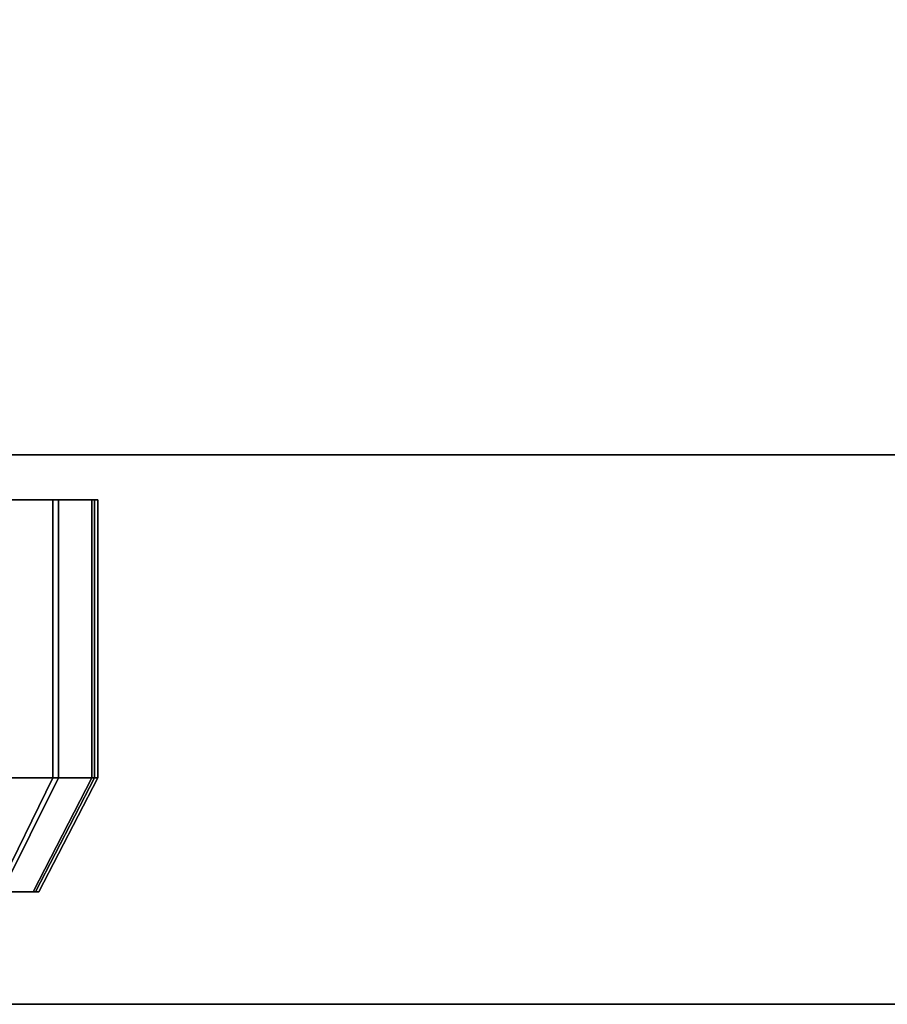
# Model space of a CAD drawing. Extents: x -17.9 to 18, y -14.2 to 13.3.
# Tile 20 of 61: x -1.5 to -0.3, y -13.3 to -11.9. Entities that reach past the tile are written whole.
import ezdxf

# ---------------------------------------------------------------- set-up
doc = ezdxf.new("R2010")
doc.units = 0
doc.layers.add('HDI8056C_KNOBS_-_2', color=252, linetype='CONTINUOUS')
doc.layers.add('RGM8058UC_-_BODY', color=252, linetype='CONTINUOUS')

msp = doc.modelspace()

# ---------------------------------------------------------------- linework, layer by layer
at = {"layer": 'HDI8056C_KNOBS_-_2'}
for points in [[(-1.5097, -12.6133, 2.3746), (-1.4204, -12.6133, 2.5989), (-2.5725, -12.613, 2.9555)], [(-1.4204, -12.6133, 2.5989), (-1.3702, -12.6132, 2.8097), (-2.5725, -12.613, 2.9555)], [(-1.3702, -12.6132, 2.8097), (-1.3654, -12.6132, 2.9829), (-2.5725, -12.613, 2.9555)], [(-1.3654, -12.6132, 2.9829), (-1.3738, -12.6133, 3.171), (-2.5725, -12.613, 2.9555)], [(-1.3738, -12.6133, 3.171), (-1.4283, -12.6133, 3.3611), (-2.5725, -12.613, 2.9555)], [(-1.4283, -12.6133, 3.3611), (-1.5139, -12.6133, 3.556), (-2.5725, -12.613, 2.9555)], [(-1.5139, -12.9995, 3.556), (-1.5139, -12.6133, 3.556), (-1.4283, -12.6133, 3.3611), (-1.4283, -12.9995, 3.3611)], [(-1.4204, -12.9995, 2.5989), (-1.4204, -12.6133, 2.5989), (-1.5097, -12.6133, 2.3746), (-1.5097, -12.9996, 2.3746)], [(-1.4283, -12.9995, 3.3611), (-1.4283, -12.6133, 3.3611), (-1.3738, -12.6133, 3.171), (-1.3738, -12.9995, 3.171)], [(-1.3702, -12.9995, 2.8097), (-1.3702, -12.6132, 2.8097), (-1.4204, -12.6133, 2.5989), (-1.4204, -12.9995, 2.5989)], [(-1.3738, -12.9995, 3.171), (-1.3738, -12.6133, 3.171), (-1.3654, -12.6132, 2.9829), (-1.3654, -12.9995, 2.9829)], [(-1.3654, -12.9995, 2.9829), (-1.3654, -12.6132, 2.9829), (-1.3702, -12.6132, 2.8097), (-1.3702, -12.9995, 2.8097)], [(-1.5859, -13.1576, 3.5152), (-1.5139, -12.9995, 3.556), (-1.4283, -12.9995, 3.3611), (-1.5061, -13.1576, 3.3335)], [(-1.4988, -13.1576, 2.6231), (-1.4204, -12.9995, 2.5989), (-1.5097, -12.9996, 2.3746), (-1.5819, -13.1576, 2.4141)], [(-1.5061, -13.1576, 3.3335), (-1.4283, -12.9995, 3.3611), (-1.3738, -12.9995, 3.171), (-1.4553, -13.1576, 3.1564)], [(-1.452, -13.1576, 2.8196), (-1.3702, -12.9995, 2.8097), (-1.4204, -12.9995, 2.5989), (-1.4988, -13.1576, 2.6231)], [(-1.4553, -13.1576, 3.1564), (-1.3738, -12.9995, 3.171), (-1.3654, -12.9995, 2.9829), (-1.4474, -13.1576, 2.9811)], [(-1.4474, -13.1576, 2.9811), (-1.3654, -12.9995, 2.9829), (-1.3702, -12.9995, 2.8097), (-1.452, -13.1576, 2.8196)], [(-1.5493, -13.1576, 3.3182), (-1.5061, -13.1576, 3.3335), (-1.4553, -13.1576, 3.1564), (-1.5005, -13.1576, 3.1482)], [(-1.4973, -13.1576, 2.8251), (-1.452, -13.1576, 2.8196), (-1.4988, -13.1576, 2.6231), (-1.5422, -13.1576, 2.6365)], [(-1.5005, -13.1576, 3.1482), (-1.4553, -13.1576, 3.1564), (-1.4474, -13.1576, 2.9811), (-1.493, -13.1576, 2.98)], [(-1.493, -13.1576, 2.98), (-1.4474, -13.1576, 2.9811), (-1.452, -13.1576, 2.8196), (-1.4973, -13.1576, 2.8251)]]:
    msp.add_3dface(points, dxfattribs=at)
at = {"layer": 'RGM8058UC_-_BODY'}
for points in [[(-5.6867, -10.5613, 7.5263), (5.6879, -10.5613, 7.5263), (5.6879, -12.5511, 7.5263), (-5.6867, -12.5511, 7.5263)], [(-5.6867, -12.5511, 0.0396), (5.6879, -12.5511, 0.0396), (5.6879, -10.5613, 0.0396), (-5.6867, -10.5613, 0.0396)], [(5.6879, -12.5511, 0.0396), (-5.6867, -12.5511, 0.0396), (-5.6867, -12.5511, 5.9875), (5.6879, -12.5511, 5.9875)], [(5.6879, -12.5511, 5.9875), (-5.6867, -12.5511, 5.9875), (-5.6867, -13.3138, 5.9875), (5.6879, -13.3138, 5.9875)], [(-5.6867, -12.5511, 7.5263), (5.6879, -12.5511, 7.5263), (5.6879, -13.3138, 7.5263), (-5.6867, -13.3138, 7.5263)], [(-5.6867, -13.3138, 7.5263), (5.6879, -13.3138, 7.5263), (5.6879, -13.3138, 5.9875), (-5.6867, -13.3138, 5.9875)]]:
    msp.add_3dface(points, dxfattribs=at)

doc.saveas('drawing.dxf')
